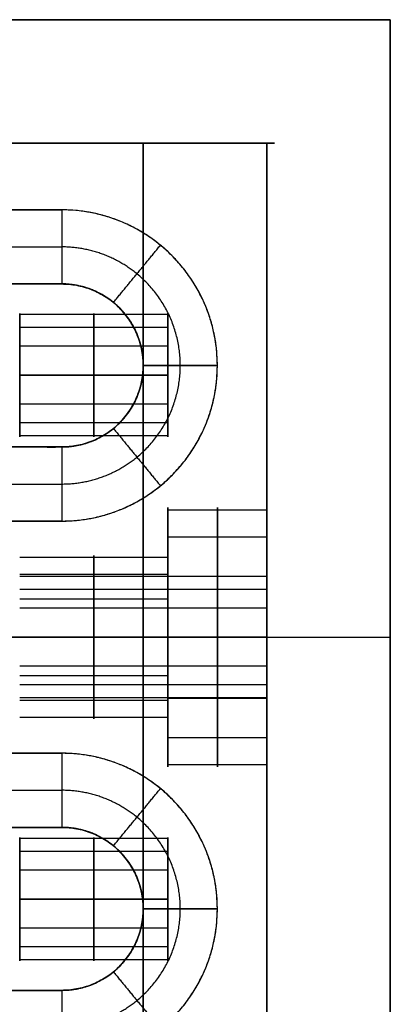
# Model space of a CAD drawing. Header units: millimetres. Extents: x -448 to 1378, y -985 to 990.
# Tile 87 of 117: x 20 to 35, y 950 to 990. Entities that reach past the tile are written whole.
import ezdxf

# ---------------------------------------------------------------- set-up
doc = ezdxf.new("R2010")
doc.units = ezdxf.units.MM
doc.header["$MEASUREMENT"] = 0
for name, color, linetype in [('IGES level 21', 8, 'Continuous'), ('IGES level 23', 8, 'Continuous'), ('IGES level 4', 8, 'Continuous'), ('IGES level 41', 8, 'Continuous'), ('IGES level 6', 8, 'Continuous')]:
    doc.layers.add(name, color=color, linetype=linetype)

msp = doc.modelspace()

# ---------------------------------------------------------------- linework, layer by layer
at = {"layer": 'IGES level 21'}
msp.add_open_spline([(10, 985, -419.7), (10, 985, -394.7), (10, 985, -369.7), (5, 985, -369.7), (0, 985, -369.7), (0, 985, -399.7), (0, 985, -429.7), (15, 985, -429.7), (30, 985, -429.7), (30, 985, -424.7), (30, 985, -419.7), (20, 985, -419.7), (10, 985, -419.7)], degree=2, knots=[0, 0, 0, 1, 1, 2, 2, 3, 3, 4, 4, 5, 5, 6, 6, 6], dxfattribs=at)
for points in [[(30, 985, -429.7), (15, 985, -429.7), (0, 985, -429.7)], [(10, 985, -419.7), (20, 985, -419.7), (30, 985, -419.7)], [(30, 985, -419.7), (30, 965, -419.7), (30, 945, -419.7)], [(30, 945, -419.7), (30, 965, -419.7), (30, 985, -419.7)], [(30, 985, -419.7), (30, 985, -424.7), (30, 985, -429.7)], [(30, 985, -429.7), (30, 965, -429.7), (30, 945, -429.7)], [(30, 945, -424.7), (30, 965, -424.7), (30, 985, -424.7)], [(30, 945, -429.7), (30, 965, -429.7), (30, 985, -429.7)], [(30, 965, -419.7), (24.15, 965, -419.7), (18.3, 965, -419.7)], [(18.3, 965, -429.7), (24.15, 965, -429.7), (30, 965, -429.7)], [(30, 965, -429.7), (30, 965, -424.7), (30, 965, -419.7)]]:
    msp.add_open_spline(points, degree=2, dxfattribs=at)
at = {"layer": 'IGES level 23'}
for points in [[(-5, 990, -439.7), (15, 990, -439.7), (35, 990, -439.7)], [(35, 990, -429.7), (15, 990, -429.7), (-5, 990, -429.7)], [(-5, 990, -434.7), (15, 990, -434.7), (35, 990, -434.7)], [(35, 990, -429.7), (15, 990, -429.7), (-5, 990, -429.7)], [(35, 990, -439.7), (15, 990, -439.7), (-5, 990, -439.7)], [(35, 990, -439.7), (35, 965, -439.7), (35, 940, -439.7)], [(35, 940, -429.7), (35, 965, -429.7), (35, 990, -429.7)], [(35, 990, -429.7), (35, 990, -434.7), (35, 990, -439.7)], [(35, 990, -434.7), (35, 965, -434.7), (35, 940, -434.7)], [(35, 990, -439.7), (35, 990, -434.7), (35, 990, -429.7)], [(35, 940, -429.7), (35, 965, -429.7), (35, 990, -429.7)], [(35, 940, -439.7), (35, 965, -439.7), (35, 990, -439.7)], [(8.3, 982.3, -429.7), (15, 982.3, -429.7), (21.7, 982.3, -429.7)], [(21.7, 982.3, -429.7), (21.7, 980.8, -431.2), (21.7, 979.3, -432.7)], [(21.7, 982.3, -429.7), (21.7, 980.8, -431.2), (21.7, 979.3, -432.7)], [(8.3, 980.8, -431.2), (15, 980.8, -431.2), (21.7, 980.8, -431.2)], [(23.793, 978.551, -432.7), (24.745, 979.71, -431.2), (25.697, 980.87, -429.7)], [(21.7, 979.3, -432.7), (15, 979.3, -432.7), (8.3, 979.3, -432.7)], [(8.3, 979.3, -432.7), (15, 979.3, -432.7), (21.7, 979.3, -432.7)], [(21.7, 979.3, -439.7), (15, 979.3, -439.7), (8.3, 979.3, -439.7)], [(8.3, 979.3, -436.2), (15, 979.3, -436.2), (21.7, 979.3, -436.2)], [(21.7, 979.3, -432.7), (21.7, 979.3, -436.2), (21.7, 979.3, -439.7)], [(21.7, 979.3, -432.7), (21.7, 979.3, -436.2), (21.7, 979.3, -439.7)], [(23.793, 978.551, -439.7), (23.793, 978.551, -436.2), (23.793, 978.551, -432.7)], [(25, 976, -432.7), (26.5, 976, -431.2), (28, 976, -429.7)], [(25, 976, -439.7), (25, 976, -436.2), (25, 976, -432.7)], [(25, 976, -432.7), (25, 976, -436.2), (25, 976, -439.7)], [(28, 976, -429.7), (26.5, 976, -431.2), (25, 976, -432.7)], [(23.793, 973.449, -439.7), (23.793, 973.449, -436.2), (23.793, 973.449, -432.7)], [(23.793, 973.449, -432.7), (24.745, 972.29, -431.2), (25.697, 971.13, -429.7)], [(8.3, 972.7, -439.7), (15, 972.7, -439.7), (21.7, 972.7, -439.7)], [(21.7, 972.7, -432.7), (15, 972.7, -432.7), (8.3, 972.7, -432.7)], [(8.3, 972.7, -436.2), (15, 972.7, -436.2), (21.7, 972.7, -436.2)], [(8.3, 972.7, -432.7), (15, 972.7, -432.7), (21.7, 972.7, -432.7)], [(21.7, 972.7, -439.7), (21.7, 972.7, -436.2), (21.7, 972.7, -432.7)], [(21.7, 972.7, -432.7), (21.7, 971.2, -431.2), (21.7, 969.7, -429.7)], [(21.7, 972.7, -439.7), (21.7, 972.7, -436.2), (21.7, 972.7, -432.7)], [(21.7, 972.7, -432.7), (21.7, 971.2, -431.2), (21.7, 969.7, -429.7)], [(8.3, 971.2, -431.2), (15, 971.2, -431.2), (21.7, 971.2, -431.2)], [(21.7, 969.7, -429.7), (15, 969.7, -429.7), (8.3, 969.7, -429.7)], [(17.5, 965, -429.7), (26.25, 965, -429.7), (35, 965, -429.7)], [(17.5, 965, -439.7), (26.25, 965, -439.7), (35, 965, -439.7)], [(35, 965, -439.7), (35, 965, -434.7), (35, 965, -429.7)], [(8.3, 960.3, -429.7), (15, 960.3, -429.7), (21.7, 960.3, -429.7)], [(21.7, 960.3, -429.7), (21.7, 958.8, -431.2), (21.7, 957.3, -432.7)], [(21.7, 960.3, -429.7), (21.7, 958.8, -431.2), (21.7, 957.3, -432.7)], [(8.3, 958.8, -431.2), (15, 958.8, -431.2), (21.7, 958.8, -431.2)], [(23.793, 956.551, -432.7), (24.745, 957.71, -431.2), (25.697, 958.87, -429.7)], [(21.7, 957.3, -432.7), (15, 957.3, -432.7), (8.3, 957.3, -432.7)], [(8.3, 957.3, -432.7), (15, 957.3, -432.7), (21.7, 957.3, -432.7)], [(21.7, 957.3, -439.7), (15, 957.3, -439.7), (8.3, 957.3, -439.7)], [(8.3, 957.3, -436.2), (15, 957.3, -436.2), (21.7, 957.3, -436.2)], [(21.7, 957.3, -432.7), (21.7, 957.3, -436.2), (21.7, 957.3, -439.7)], [(21.7, 957.3, -432.7), (21.7, 957.3, -436.2), (21.7, 957.3, -439.7)], [(23.793, 956.551, -439.7), (23.793, 956.551, -436.2), (23.793, 956.551, -432.7)], [(25, 954, -432.7), (26.5, 954, -431.2), (28, 954, -429.7)], [(25, 954, -439.7), (25, 954, -436.2), (25, 954, -432.7)], [(25, 954, -432.7), (25, 954, -436.2), (25, 954, -439.7)], [(28, 954, -429.7), (26.5, 954, -431.2), (25, 954, -432.7)], [(23.793, 951.449, -439.7), (23.793, 951.449, -436.2), (23.793, 951.449, -432.7)], [(23.793, 951.449, -432.7), (24.745, 950.29, -431.2), (25.697, 949.13, -429.7)], [(8.3, 950.7, -439.7), (15, 950.7, -439.7), (21.7, 950.7, -439.7)], [(21.7, 950.7, -432.7), (15, 950.7, -432.7), (8.3, 950.7, -432.7)], [(8.3, 950.7, -436.2), (15, 950.7, -436.2), (21.7, 950.7, -436.2)], [(8.3, 950.7, -432.7), (15, 950.7, -432.7), (21.7, 950.7, -432.7)], [(21.7, 950.7, -439.7), (21.7, 950.7, -436.2), (21.7, 950.7, -432.7)], [(21.7, 950.7, -432.7), (21.7, 949.2, -431.2), (21.7, 947.7, -429.7)], [(21.7, 950.7, -439.7), (21.7, 950.7, -436.2), (21.7, 950.7, -432.7)], [(21.7, 950.7, -432.7), (21.7, 949.2, -431.2), (21.7, 947.7, -429.7)]]:
    msp.add_open_spline(points, degree=2, dxfattribs=at)
for points, weights, knots in [([(8.3, 982.3, -429.7), (15, 982.3, -429.7), (21.7, 982.3, -429.7), (28, 982.3, -429.7), (28, 976, -429.7), (28, 969.7, -429.7), (21.7, 969.7, -429.7), (15, 969.7, -429.7), (8.3, 969.7, -429.7), (2, 969.7, -429.7), (2, 976, -429.7), (2, 982.3, -429.7), (8.3, 982.3, -429.7)], [1, 1, 1, 0.707106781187, 1, 0.707106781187, 1, 1, 1, 0.707106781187, 1, 0.707106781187, 1], [0, 0, 0, 1, 1, 2.570796, 2.570796, 4.141593, 4.141593, 5.141593, 5.141593, 6.712389, 6.712389, 8.283185, 8.283185, 8.283185]), ([(26.5, 976, -431.2), (26.5, 978.27, -431.2), (24.745, 979.71, -431.2), (23.417, 980.8, -431.2), (21.7, 980.8, -431.2)], [1, 0.903989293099, 1, 0.925627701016, 0.966476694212], [0, 0, 0, 0.883573, 0.883573, 1.568011, 1.568011, 1.568011]), ([(8.3, 972.7, -439.7), (5, 972.7, -439.7), (5, 976, -439.7), (5, 979.3, -439.7), (8.3, 979.3, -439.7), (15, 979.3, -439.7), (21.7, 979.3, -439.7), (25, 979.3, -439.7), (25, 976, -439.7), (25, 972.7, -439.7), (21.7, 972.7, -439.7), (15, 972.7, -439.7), (8.3, 972.7, -439.7)], [1, 0.707106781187, 1, 0.707106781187, 1, 1, 1, 0.707106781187, 1, 0.707106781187, 1, 1, 1], [0, 0, 0, 1.570796, 1.570796, 3.141593, 3.141593, 4.141593, 4.141593, 5.712389, 5.712389, 7.283185, 7.283185, 8.283185, 8.283185, 8.283185]), ([(25, 976, -436.2), (25, 977.561, -436.2), (23.793, 978.551, -436.2), (22.881, 979.3, -436.2), (21.7, 979.3, -436.2)], [1, 0.903989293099, 1, 0.925627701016, 0.966476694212], [0, 0, 0, 0.883573, 0.883573, 1.568011, 1.568011, 1.568011]), ([(21.7, 972.7, -436.2), (22.881, 972.7, -436.2), (23.793, 973.449, -436.2), (25, 974.439, -436.2), (25, 976, -436.2)], [0.966476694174, 0.92562770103, 1, 0.9039892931, 0.99999999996], [4.715175, 4.715175, 4.715175, 5.399612, 5.399612, 6.283185, 6.283185, 6.283185]), ([(21.7, 971.2, -431.2), (23.417, 971.2, -431.2), (24.745, 972.29, -431.2), (26.5, 973.73, -431.2), (26.5, 976, -431.2)], [0.966476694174, 0.92562770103, 1, 0.9039892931, 0.99999999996], [4.715175, 4.715175, 4.715175, 5.399612, 5.399612, 6.283185, 6.283185, 6.283185]), ([(8.3, 947.7, -429.7), (2, 947.7, -429.7), (2, 954, -429.7), (2, 960.3, -429.7), (8.3, 960.3, -429.7), (15, 960.3, -429.7), (21.7, 960.3, -429.7), (28, 960.3, -429.7), (28, 954, -429.7), (28, 947.7, -429.7), (21.7, 947.7, -429.7), (15, 947.7, -429.7), (8.3, 947.7, -429.7)], [1, 0.707106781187, 1, 0.707106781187, 1, 1, 1, 0.707106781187, 1, 0.707106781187, 1, 1, 1], [0, 0, 0, 1.570796, 1.570796, 3.141593, 3.141593, 4.141593, 4.141593, 5.712389, 5.712389, 7.283185, 7.283185, 8.283185, 8.283185, 8.283185]), ([(26.5, 954, -431.2), (26.5, 956.27, -431.2), (24.745, 957.71, -431.2), (23.417, 958.8, -431.2), (21.7, 958.8, -431.2)], [1, 0.903989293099, 1, 0.925627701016, 0.966476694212], [0, 0, 0, 0.883573, 0.883573, 1.568011, 1.568011, 1.568011]), ([(8.3, 950.7, -439.7), (5, 950.7, -439.7), (5, 954, -439.7), (5, 957.3, -439.7), (8.3, 957.3, -439.7), (15, 957.3, -439.7), (21.7, 957.3, -439.7), (25, 957.3, -439.7), (25, 954, -439.7), (25, 950.7, -439.7), (21.7, 950.7, -439.7), (15, 950.7, -439.7), (8.3, 950.7, -439.7)], [1, 0.707106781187, 1, 0.707106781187, 1, 1, 1, 0.707106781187, 1, 0.707106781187, 1, 1, 1], [0, 0, 0, 1.570796, 1.570796, 3.141593, 3.141593, 4.141593, 4.141593, 5.712389, 5.712389, 7.283185, 7.283185, 8.283185, 8.283185, 8.283185]), ([(25, 954, -436.2), (25, 955.561, -436.2), (23.793, 956.551, -436.2), (22.881, 957.3, -436.2), (21.7, 957.3, -436.2)], [1, 0.903989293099, 1, 0.925627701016, 0.966476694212], [0, 0, 0, 0.883573, 0.883573, 1.568011, 1.568011, 1.568011]), ([(21.7, 950.7, -436.2), (22.881, 950.7, -436.2), (23.793, 951.449, -436.2), (25, 952.439, -436.2), (25, 954, -436.2)], [0.966476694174, 0.92562770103, 1, 0.9039892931, 0.99999999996], [4.715175, 4.715175, 4.715175, 5.399612, 5.399612, 6.283185, 6.283185, 6.283185]), ([(21.7, 949.2, -431.2), (23.417, 949.2, -431.2), (24.745, 950.29, -431.2), (26.5, 951.73, -431.2), (26.5, 954, -431.2)], [0.966476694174, 0.92562770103, 1, 0.9039892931, 0.99999999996], [4.715175, 4.715175, 4.715175, 5.399612, 5.399612, 6.283185, 6.283185, 6.283185])]:
    msp.add_rational_spline(points, weights, degree=2, knots=knots, dxfattribs=at)
for points in [[(28, 976, -429.7), (28, 982.3, -429.7), (21.7, 982.3, -429.7)], [(21.7, 979.3, -432.7), (25, 979.3, -432.7), (25, 976, -432.7)], [(21.7, 979.3, -439.7), (25, 979.3, -439.7), (25, 976, -439.7)], [(25, 976, -432.7), (25, 979.3, -432.7), (21.7, 979.3, -432.7)], [(25, 976, -439.7), (25, 972.7, -439.7), (21.7, 972.7, -439.7)], [(21.7, 972.7, -432.7), (25, 972.7, -432.7), (25, 976, -432.7)], [(25, 976, -432.7), (25, 972.7, -432.7), (21.7, 972.7, -432.7)], [(21.7, 969.7, -429.7), (28, 969.7, -429.7), (28, 976, -429.7)], [(28, 954, -429.7), (28, 960.3, -429.7), (21.7, 960.3, -429.7)], [(21.7, 957.3, -432.7), (25, 957.3, -432.7), (25, 954, -432.7)], [(21.7, 957.3, -439.7), (25, 957.3, -439.7), (25, 954, -439.7)], [(25, 954, -432.7), (25, 957.3, -432.7), (21.7, 957.3, -432.7)], [(25, 954, -439.7), (25, 950.7, -439.7), (21.7, 950.7, -439.7)], [(21.7, 950.7, -432.7), (25, 950.7, -432.7), (25, 954, -432.7)], [(25, 954, -432.7), (25, 950.7, -432.7), (21.7, 950.7, -432.7)], [(21.7, 947.7, -429.7), (28, 947.7, -429.7), (28, 954, -429.7)]]:
    msp.add_rational_spline(points, [1, 0.707106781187, 1], degree=2, dxfattribs=at)
at = {"layer": 'IGES level 4'}
for points in [[(30, 985, -20), (25, 985, -20), (20, 985, -20)], [(20, 985, -20), (25, 985, -20), (30, 985, -20)], [(30, 985, 20), (25, 985, 20), (20, 985, 20)], [(20, 985), (25, 985), (30, 985)], [(20, 985, 20), (25, 985, 20), (30, 985, 20)], [(25, 985, -20), (25, 0, -20), (25, -985, -20)], [(25, 985, 20), (25, 985), (25, 985, -20)], [(25, -985, 20), (25, 0, 20), (25, 985, 20)], [(30, -985, -20), (30, 0, -20), (30, 985, -20)], [(30, 985, -20), (30, 985), (30, 985, 20)], [(30, 985, 20), (30, 0, 20), (30, -985, 20)], [(30, -985, -20), (30, 0, -20), (30, 985, -20)], [(30, 985, -20), (30, 985), (30, 985, 20)], [(30, 985, 20), (30, 0, 20), (30, -985, 20)], [(30, 970.25), (30, 977.625), (30, 985)], [(26, 978.059, -11.094), (23, 978.059, -11.094), (20, 978.059, -11.094)], [(26, 978.059, 10.119), (23, 978.059, 10.119), (20, 978.059, 10.119)], [(26, 977.539, -9.021), (23, 977.539, -9.021), (20, 977.539, -9.021)], [(26, 977.539, 12.193), (23, 977.539, 12.193), (20, 977.539, 12.193)], [(26, 976.785, -12.811), (23, 976.785, -12.811), (20, 976.785, -12.811)], [(26, 976.785, 8.402), (23, 976.785, 8.402), (20, 976.785, 8.402)], [(26, 975.607, 8.107), (23, 975.607, 8.107), (20, 975.607, 8.107)], [(20, 975.607, 13.107), (23, 975.607, 13.107), (26, 975.607, 13.107)], [(26, 975.607, -13.107), (23, 975.607, -13.107), (20, 975.607, -13.107)], [(20, 975.607, -8.107), (23, 975.607, -8.107), (26, 975.607, -8.107)], [(20, 975.607, -13.107), (23, 975.607, -13.107), (26, 975.607, -13.107)], [(26, 975.607, -8.107), (23, 975.607, -8.107), (20, 975.607, -8.107)], [(20, 975.607, 8.107), (23, 975.607, 8.107), (26, 975.607, 8.107)], [(26, 975.607, 13.107), (23, 975.607, 13.107), (20, 975.607, 13.107)], [(26, 974.428, 8.402), (23, 974.428, 8.402), (20, 974.428, 8.402)], [(26, 974.428, -12.811), (23, 974.428, -12.811), (20, 974.428, -12.811)], [(26, 973.674, 12.193), (23, 973.674, 12.193), (20, 973.674, 12.193)], [(26, 973.674, -9.021), (23, 973.674, -9.021), (20, 973.674, -9.021)], [(26, 973.155, 10.119), (23, 973.155, 10.119), (20, 973.155, 10.119)], [(26, 973.155, -11.094), (23, 973.155, -11.094), (20, 973.155, -11.094)], [(26, 968.3), (26, 969.275), (26, 970.25)], [(26, 970.149, 1.024), (28, 970.149, 1.024), (30, 970.149, 1.024)], [(26, 969.058, -3.331), (28, 969.058, -3.331), (30, 969.058, -3.331)], [(20, 968.237, 0.644), (23, 968.237, 0.644), (26, 968.237, 0.644)], [(20, 967.551, -2.093), (23, 967.551, -2.093), (26, 967.551, -2.093)], [(26, 967.475, 4.63), (28, 967.475, 4.63), (30, 967.475, 4.63)], [(20, 966.556, 2.91), (23, 966.556, 2.91), (26, 966.556, 2.91)], [(20, 965, 3.3), (23, 965, 3.3), (26, 965, 3.3)], [(26, 965, -3.3), (23, 965, -3.3), (20, 965, -3.3)], [(26, 965, 3.3), (23, 965, 3.3), (20, 965, 3.3)], [(20, 965, -3.3), (23, 965, -3.3), (26, 965, -3.3)], [(26, 965, 5.25), (28, 965, 5.25), (30, 965, 5.25)], [(30, 965, -5.25), (28, 965, -5.25), (26, 965, -5.25)], [(26, 965, -5.25), (26, 965, -4.275), (26, 965, -3.3)], [(26, 965, 3.3), (26, 965, 4.275), (26, 965, 5.25)], [(30, 965, 5.25), (28, 965, 5.25), (26, 965, 5.25)], [(26, 965, -5.25), (28, 965, -5.25), (30, 965, -5.25)], [(20, 963.444, 2.91), (23, 963.444, 2.91), (26, 963.444, 2.91)], [(20, 962.449, -2.093), (23, 962.449, -2.093), (26, 962.449, -2.093)], [(26, 962.525, 4.63), (28, 962.525, 4.63), (30, 962.525, 4.63)], [(20, 961.763, 0.644), (23, 961.763, 0.644), (26, 961.763, 0.644)], [(26, 959.75), (26, 960.725), (26, 961.7)], [(26, 960.942, -3.331), (28, 960.942, -3.331), (30, 960.942, -3.331)], [(26, 959.851, 1.024), (28, 959.851, 1.024), (30, 959.851, 1.024)], [(30, 580.25), (30, 770), (30, 959.75)], [(26, 956.845, 10.119), (23, 956.845, 10.119), (20, 956.845, 10.119)], [(26, 956.845, -11.094), (23, 956.845, -11.094), (20, 956.845, -11.094)], [(26, 956.326, 12.193), (23, 956.326, 12.193), (20, 956.326, 12.193)], [(26, 956.326, -9.021), (23, 956.326, -9.021), (20, 956.326, -9.021)], [(26, 955.572, 8.402), (23, 955.572, 8.402), (20, 955.572, 8.402)], [(26, 955.572, -12.811), (23, 955.572, -12.811), (20, 955.572, -12.811)], [(26, 954.393, -13.107), (23, 954.393, -13.107), (20, 954.393, -13.107)], [(20, 954.393, -8.107), (23, 954.393, -8.107), (26, 954.393, -8.107)], [(26, 954.393, 8.107), (23, 954.393, 8.107), (20, 954.393, 8.107)], [(20, 954.393, 13.107), (23, 954.393, 13.107), (26, 954.393, 13.107)], [(20, 954.393, 8.107), (23, 954.393, 8.107), (26, 954.393, 8.107)], [(26, 954.393, 13.107), (23, 954.393, 13.107), (20, 954.393, 13.107)], [(20, 954.393, -13.107), (23, 954.393, -13.107), (26, 954.393, -13.107)], [(26, 954.393, -8.107), (23, 954.393, -8.107), (20, 954.393, -8.107)], [(26, 953.215, -12.811), (23, 953.215, -12.811), (20, 953.215, -12.811)], [(26, 953.215, 8.402), (23, 953.215, 8.402), (20, 953.215, 8.402)], [(26, 952.461, -9.021), (23, 952.461, -9.021), (20, 952.461, -9.021)], [(26, 952.461, 12.193), (23, 952.461, 12.193), (20, 952.461, 12.193)], [(26, 951.941, -11.094), (23, 951.941, -11.094), (20, 951.941, -11.094)], [(26, 951.941, 10.119), (23, 951.941, 10.119), (20, 951.941, 10.119)]]:
    msp.add_open_spline(points, degree=2, dxfattribs=at)
for points, weights, knots in [([(20, 975.607, -13.107), (20, 973.107, -13.107), (20, 973.107, -10.607), (20, 973.107, -8.107), (20, 975.607, -8.107), (20, 978.107, -8.107), (20, 978.107, -10.607), (20, 978.107, -13.107), (20, 975.607, -13.107)], [1, 0.707106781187, 1, 0.707106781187, 1, 0.707106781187, 1, 0.707106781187, 1], [0, 0, 0, 1.570796, 1.570796, 3.141593, 3.141593, 4.712389, 4.712389, 6.283185, 6.283185, 6.283185]), ([(20, 975.607, 13.107), (20, 978.107, 13.107), (20, 978.107, 10.607), (20, 978.107, 8.107), (20, 975.607, 8.107)], [1, 0.707106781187, 1, 0.707106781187, 1], [-3.141593, -3.141593, -3.141593, -1.570796, -1.570796, 0, 0, 0]), ([(23, 975.607, -8.107), (23, 976.789, -8.107), (23, 977.539, -9.021), (23, 978.289, -9.935), (23, 978.059, -11.094), (23, 977.828, -12.254), (23, 976.785, -12.811), (23, 976.233, -13.107), (23, 975.607, -13.107)], [1, 0.903989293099, 1, 0.903989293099, 1, 0.903989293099, 1, 0.94674670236, 0.952568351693], [0, 0, 0, 0.883573, 0.883573, 1.767146, 1.767146, 2.650719, 2.650719, 3.140801, 3.140801, 3.140801]), ([(23, 975.607, 13.107), (23, 976.789, 13.107), (23, 977.539, 12.193), (23, 978.289, 11.279), (23, 978.059, 10.119), (23, 977.828, 8.959), (23, 976.785, 8.402), (23, 976.233, 8.107), (23, 975.607, 8.107)], [1, 0.903989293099, 1, 0.903989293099, 1, 0.903989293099, 1, 0.94674670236, 0.952568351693], [0, 0, 0, 0.883573, 0.883573, 1.767146, 1.767146, 2.650719, 2.650719, 3.140801, 3.140801, 3.140801]), ([(26, 975.607, -13.107), (26, 978.107, -13.107), (26, 978.107, -10.607), (26, 978.107, -8.107), (26, 975.607, -8.107)], [1, 0.707106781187, 1, 0.707106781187, 1], [-7.283185, -7.283185, -7.283185, -5.712389, -5.712389, -4.141593, -4.141593, -4.141593]), ([(26, 975.607, 8.107), (26, 978.107, 8.107), (26, 978.107, 10.607), (26, 978.107, 13.107), (26, 975.607, 13.107)], [1, 0.707106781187, 1, 0.707106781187, 1], [-7.283185, -7.283185, -7.283185, -5.712389, -5.712389, -4.141593, -4.141593, -4.141593]), ([(20, 975.607, 8.107), (20, 973.107, 8.107), (20, 973.107, 10.607), (20, 973.107, 13.107), (20, 975.607, 13.107)], [1, 0.707106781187, 1, 0.707106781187, 1], [-4.141593, -4.141593, -4.141593, -2.570796, -2.570796, -1, -1, -1]), ([(23, 975.607, 8.107), (23, 974.98, 8.107), (23, 974.428, 8.402), (23, 973.385, 8.959), (23, 973.155, 10.119), (23, 972.924, 11.279), (23, 973.674, 12.193), (23, 974.424, 13.107), (23, 975.607, 13.107)], [0.952568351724, 0.946746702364, 1, 0.903989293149, 1, 0.903989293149, 1, 0.903989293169, 0.99999999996], [3.142384, 3.142384, 3.142384, 3.632467, 3.632467, 4.516039, 4.516039, 5.399612, 5.399612, 6.283185, 6.283185, 6.283185]), ([(23, 975.607, -13.107), (23, 974.98, -13.107), (23, 974.428, -12.811), (23, 973.385, -12.254), (23, 973.155, -11.094), (23, 972.924, -9.935), (23, 973.674, -9.021), (23, 974.424, -8.107), (23, 975.607, -8.107)], [0.952568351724, 0.946746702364, 1, 0.903989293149, 1, 0.903989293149, 1, 0.903989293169, 0.99999999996], [3.142384, 3.142384, 3.142384, 3.632467, 3.632467, 4.516039, 4.516039, 5.399612, 5.399612, 6.283185, 6.283185, 6.283185]), ([(26, 975.607, 13.107), (26, 973.107, 13.107), (26, 973.107, 10.607), (26, 973.107, 8.107), (26, 975.607, 8.107)], [1, 0.707106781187, 1, 0.707106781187, 1], [-8.283185, -8.283185, -8.283185, -6.712389, -6.712389, -5.141593, -5.141593, -5.141593]), ([(26, 975.607, -8.107), (26, 973.107, -8.107), (26, 973.107, -10.607), (26, 973.107, -13.107), (26, 975.607, -13.107)], [1, 0.707106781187, 1, 0.707106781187, 1], [-8.283185, -8.283185, -8.283185, -6.712389, -6.712389, -5.141593, -5.141593, -5.141593]), ([(26, 965, -5.25), (26, 959.75, -5.25), (26, 959.75), (26, 959.75, 5.25), (26, 965, 5.25), (26, 970.25, 5.25), (26, 970.25), (26, 970.25, -5.25), (26, 965, -5.25)], [1, 0.707106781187, 1, 0.707106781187, 1, 0.707106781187, 1, 0.707106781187, 1], [0, 0, 0, 1.570796, 1.570796, 3.141593, 3.141593, 4.712389, 4.712389, 6.283185, 6.283185, 6.283185]), ([(26, 965, 5.25), (26, 970.25, 5.25), (26, 970.25), (26, 970.25, -5.25), (26, 965, -5.25)], [1, 0.707106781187, 1, 0.707106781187, 1], [-7.283185, -7.283185, -7.283185, -5.712389, -5.712389, -4.141593, -4.141593, -4.141593]), ([(28, 965, -5.25), (28, 967.483, -5.25), (28, 969.058, -3.331), (28, 970.634, -1.411), (28, 970.149, 1.024), (28, 969.665, 3.46), (28, 967.475, 4.63), (28, 966.315, 5.25), (28, 965, 5.25)], [1, 0.903989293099, 1, 0.903989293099, 1, 0.903989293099, 1, 0.94674670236, 0.952568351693], [0, 0, 0, 0.883573, 0.883573, 1.767146, 1.767146, 2.650719, 2.650719, 3.140801, 3.140801, 3.140801]), ([(30, 965, 5.25), (30, 970.25, 5.25), (30, 970.25), (30, 970.25, -5.25), (30, 965, -5.25), (30, 959.75, -5.25), (30, 959.75), (30, 959.75, 5.25), (30, 965, 5.25)], [1, 0.707106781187, 1, 0.707106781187, 1, 0.707106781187, 1, 0.707106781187, 1], [0, 0, 0, 1.570796, 1.570796, 3.141593, 3.141593, 4.712389, 4.712389, 6.283185, 6.283185, 6.283185]), ([(30, 965, -5.25), (30, 970.25, -5.25), (30, 970.25), (30, 970.25, 5.25), (30, 965, 5.25)], [1, 0.707106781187, 1, 0.707106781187, 1], [-3.141593, -3.141593, -3.141593, -1.570796, -1.570796, 0, 0, 0]), ([(23, 965, -3.3), (23, 966.561, -3.3), (23, 967.551, -2.093), (23, 968.541, -0.887), (23, 968.237, 0.644), (23, 967.932, 2.175), (23, 966.556, 2.91), (23, 965.827, 3.3), (23, 965, 3.3)], [1, 0.903989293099, 1, 0.903989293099, 1, 0.903989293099, 1, 0.94674670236, 0.952568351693], [0, 0, 0, 0.883573, 0.883573, 1.767146, 1.767146, 2.650719, 2.650719, 3.140801, 3.140801, 3.140801]), ([(26, 965, -3.3), (26, 968.3, -3.3), (26, 968.3), (26, 968.3, 3.3), (26, 965, 3.3)], [1, 0.707106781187, 1, 0.707106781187, 1], [-3.141593, -3.141593, -3.141593, -1.570796, -1.570796, 0, 0, 0]), ([(26, 965, 3.3), (26, 961.7, 3.3), (26, 961.7), (26, 961.7, -3.3), (26, 965, -3.3), (26, 968.3, -3.3), (26, 968.3), (26, 968.3, 3.3), (26, 965, 3.3)], [1, 0.707106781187, 1, 0.707106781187, 1, 0.707106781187, 1, 0.707106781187, 1], [0, 0, 0, 1.570796, 1.570796, 3.141593, 3.141593, 4.712389, 4.712389, 6.283185, 6.283185, 6.283185]), ([(23, 965, 3.3), (23, 964.173, 3.3), (23, 963.444, 2.91), (23, 962.068, 2.175), (23, 961.763, 0.644), (23, 961.459, -0.887), (23, 962.449, -2.093), (23, 963.439, -3.3), (23, 965, -3.3)], [0.952568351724, 0.946746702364, 1, 0.903989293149, 1, 0.903989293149, 1, 0.903989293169, 0.99999999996], [3.142384, 3.142384, 3.142384, 3.632467, 3.632467, 4.516039, 4.516039, 5.399612, 5.399612, 6.283185, 6.283185, 6.283185]), ([(26, 965, -5.25), (26, 959.75, -5.25), (26, 959.75), (26, 959.75, 5.25), (26, 965, 5.25)], [1, 0.707106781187, 1, 0.707106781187, 1], [-8.283185, -8.283185, -8.283185, -6.712389, -6.712389, -5.141593, -5.141593, -5.141593]), ([(26, 965, 3.3), (26, 961.7, 3.3), (26, 961.7), (26, 961.7, -3.3), (26, 965, -3.3)], [1, 0.707106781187, 1, 0.707106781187, 1], [-4.141593, -4.141593, -4.141593, -2.570796, -2.570796, -1, -1, -1]), ([(28, 965, 5.25), (28, 963.685, 5.25), (28, 962.525, 4.63), (28, 960.335, 3.46), (28, 959.851, 1.024), (28, 959.366, -1.411), (28, 960.942, -3.331), (28, 962.517, -5.25), (28, 965, -5.25)], [0.952568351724, 0.946746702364, 1, 0.903989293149, 1, 0.903989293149, 1, 0.903989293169, 0.99999999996], [3.142384, 3.142384, 3.142384, 3.632467, 3.632467, 4.516039, 4.516039, 5.399612, 5.399612, 6.283185, 6.283185, 6.283185]), ([(30, 965, 5.25), (30, 959.75, 5.25), (30, 959.75), (30, 959.75, -5.25), (30, 965, -5.25)], [1, 0.707106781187, 1, 0.707106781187, 1], [-4.141593, -4.141593, -4.141593, -2.570796, -2.570796, -1, -1, -1]), ([(20, 954.393, -13.107), (20, 951.893, -13.107), (20, 951.893, -10.607), (20, 951.893, -8.107), (20, 954.393, -8.107), (20, 956.893, -8.107), (20, 956.893, -10.607), (20, 956.893, -13.107), (20, 954.393, -13.107)], [1, 0.707106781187, 1, 0.707106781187, 1, 0.707106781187, 1, 0.707106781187, 1], [0, 0, 0, 1.570796, 1.570796, 3.141593, 3.141593, 4.712389, 4.712389, 6.283185, 6.283185, 6.283185]), ([(20, 954.393, 13.107), (20, 956.893, 13.107), (20, 956.893, 10.607), (20, 956.893, 8.107), (20, 954.393, 8.107)], [1, 0.707106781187, 1, 0.707106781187, 1], [-3.141593, -3.141593, -3.141593, -1.570796, -1.570796, 0, 0, 0]), ([(23, 954.393, 13.107), (23, 955.576, 13.107), (23, 956.326, 12.193), (23, 957.076, 11.279), (23, 956.845, 10.119), (23, 956.615, 8.959), (23, 955.572, 8.402), (23, 955.02, 8.107), (23, 954.393, 8.107)], [1, 0.903989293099, 1, 0.903989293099, 1, 0.903989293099, 1, 0.94674670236, 0.952568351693], [0, 0, 0, 0.883573, 0.883573, 1.767146, 1.767146, 2.650719, 2.650719, 3.140801, 3.140801, 3.140801]), ([(23, 954.393, -8.107), (23, 955.576, -8.107), (23, 956.326, -9.021), (23, 957.076, -9.935), (23, 956.845, -11.094), (23, 956.615, -12.254), (23, 955.572, -12.811), (23, 955.02, -13.107), (23, 954.393, -13.107)], [1, 0.903989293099, 1, 0.903989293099, 1, 0.903989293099, 1, 0.94674670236, 0.952568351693], [0, 0, 0, 0.883573, 0.883573, 1.767146, 1.767146, 2.650719, 2.650719, 3.140801, 3.140801, 3.140801]), ([(26, 954.393, 8.107), (26, 956.893, 8.107), (26, 956.893, 10.607), (26, 956.893, 13.107), (26, 954.393, 13.107)], [1, 0.707106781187, 1, 0.707106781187, 1], [-7.283185, -7.283185, -7.283185, -5.712389, -5.712389, -4.141593, -4.141593, -4.141593]), ([(26, 954.393, -13.107), (26, 956.893, -13.107), (26, 956.893, -10.607), (26, 956.893, -8.107), (26, 954.393, -8.107)], [1, 0.707106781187, 1, 0.707106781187, 1], [-7.283185, -7.283185, -7.283185, -5.712389, -5.712389, -4.141593, -4.141593, -4.141593]), ([(20, 954.393, 8.107), (20, 951.893, 8.107), (20, 951.893, 10.607), (20, 951.893, 13.107), (20, 954.393, 13.107)], [1, 0.707106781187, 1, 0.707106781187, 1], [-4.141593, -4.141593, -4.141593, -2.570796, -2.570796, -1, -1, -1]), ([(23, 954.393, -13.107), (23, 953.767, -13.107), (23, 953.215, -12.811), (23, 952.172, -12.254), (23, 951.941, -11.094), (23, 951.711, -9.935), (23, 952.461, -9.021), (23, 953.211, -8.107), (23, 954.393, -8.107)], [0.952568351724, 0.946746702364, 1, 0.903989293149, 1, 0.903989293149, 1, 0.903989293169, 0.99999999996], [3.142384, 3.142384, 3.142384, 3.632467, 3.632467, 4.516039, 4.516039, 5.399612, 5.399612, 6.283185, 6.283185, 6.283185]), ([(23, 954.393, 8.107), (23, 953.767, 8.107), (23, 953.215, 8.402), (23, 952.172, 8.959), (23, 951.941, 10.119), (23, 951.711, 11.279), (23, 952.461, 12.193), (23, 953.211, 13.107), (23, 954.393, 13.107)], [0.952568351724, 0.946746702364, 1, 0.903989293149, 1, 0.903989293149, 1, 0.903989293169, 0.99999999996], [3.142384, 3.142384, 3.142384, 3.632467, 3.632467, 4.516039, 4.516039, 5.399612, 5.399612, 6.283185, 6.283185, 6.283185]), ([(26, 954.393, -8.107), (26, 951.893, -8.107), (26, 951.893, -10.607), (26, 951.893, -13.107), (26, 954.393, -13.107)], [1, 0.707106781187, 1, 0.707106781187, 1], [-8.283185, -8.283185, -8.283185, -6.712389, -6.712389, -5.141593, -5.141593, -5.141593]), ([(26, 954.393, 13.107), (26, 951.893, 13.107), (26, 951.893, 10.607), (26, 951.893, 8.107), (26, 954.393, 8.107)], [1, 0.707106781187, 1, 0.707106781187, 1], [-8.283185, -8.283185, -8.283185, -6.712389, -6.712389, -5.141593, -5.141593, -5.141593])]:
    msp.add_rational_spline(points, weights, degree=2, knots=knots, dxfattribs=at)
at = {"layer": 'IGES level 41'}
for points in [[(20, 985, -418.95), (25, 985, -418.95), (30, 985, -418.95)], [(30, 985, -369.95), (25, 985, -369.95), (20, 985, -369.95)], [(20, 985, -394.45), (25, 985, -394.45), (30, 985, -394.45)], [(20, 985, -369.95), (25, 985, -369.95), (30, 985, -369.95)], [(20, 985, -418.95), (25, 985, -418.95), (30, 985, -418.95)], [(25, 985, -369.95), (25, 985, -394.45), (25, 985, -418.95)], [(25, 945, -369.95), (25, 965, -369.95), (25, 985, -369.95)], [(25, 945, -418.95), (25, 965, -418.95), (25, 985, -418.95)], [(30, 945, -369.95), (30, 965, -369.95), (30, 985, -369.95)], [(30, 985, -369.95), (30, 985, -394.45), (30, 985, -418.95)], [(30, 985, -418.95), (30, 965, -418.95), (30, 945, -418.95)], [(30, 945, -394.45), (30, 965, -394.45), (30, 985, -394.45)], [(30, 985, -418.95), (30, 985, -394.45), (30, 985, -369.95)], [(30, 985, -369.95), (30, 965, -369.95), (30, 945, -369.95)], [(30, 985, -418.95), (30, 965, -418.95), (30, 945, -418.95)], [(30, 967.452, -382.688), (25, 967.452, -382.688), (20, 967.452, -382.688)], [(30, 966.933, -380.614), (25, 966.933, -380.614), (20, 966.933, -380.614)], [(30, 966.178, -384.405), (25, 966.178, -384.405), (20, 966.178, -384.405)], [(30, 965, -384.7), (25, 965, -384.7), (20, 965, -384.7)], [(20, 965, -379.7), (25, 965, -379.7), (30, 965, -379.7)], [(30, 965, -369.95), (25, 965, -369.95), (20, 965, -369.95)], [(20, 965, -384.7), (25, 965, -384.7), (30, 965, -384.7)], [(30, 965, -379.7), (25, 965, -379.7), (20, 965, -379.7)], [(30, 965, -418.95), (25, 965, -418.95), (20, 965, -418.95)], [(30, 965, -418.95), (30, 965, -401.825), (30, 965, -384.7)], [(30, 965, -379.7), (30, 965, -374.825), (30, 965, -369.95)], [(30, 963.822, -384.405), (25, 963.822, -384.405), (20, 963.822, -384.405)], [(30, 963.067, -380.614), (25, 963.067, -380.614), (20, 963.067, -380.614)], [(30, 962.548, -382.688), (25, 962.548, -382.688), (20, 962.548, -382.688)]]:
    msp.add_open_spline(points, degree=2, dxfattribs=at)
for points, weights, knots in [([(25, 965, -379.7), (25, 966.182, -379.7), (25, 966.933, -380.614), (25, 967.683, -381.528), (25, 967.452, -382.688), (25, 967.221, -383.847), (25, 966.178, -384.405), (25, 965.626, -384.7), (25, 965, -384.7)], [1, 0.903989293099, 1, 0.903989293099, 1, 0.903989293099, 1, 0.94674670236, 0.952568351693], [0, 0, 0, 0.883573, 0.883573, 1.767146, 1.767146, 2.650719, 2.650719, 3.140801, 3.140801, 3.140801]), ([(30, 965, -379.7), (30, 962.5, -379.7), (30, 962.5, -382.2), (30, 962.5, -384.7), (30, 965, -384.7), (30, 967.5, -384.7), (30, 967.5, -382.2), (30, 967.5, -379.7), (30, 965, -379.7)], [1, 0.707106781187, 1, 0.707106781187, 1, 0.707106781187, 1, 0.707106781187, 1], [0, 0, 0, 1.570796, 1.570796, 3.141593, 3.141593, 4.712389, 4.712389, 6.283185, 6.283185, 6.283185]), ([(30, 965, -384.7), (30, 967.5, -384.7), (30, 967.5, -382.2), (30, 967.5, -379.7), (30, 965, -379.7)], [1, 0.707106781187, 1, 0.707106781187, 1], [-7.283185, -7.283185, -7.283185, -5.712389, -5.712389, -4.141593, -4.141593, -4.141593]), ([(25, 965, -384.7), (25, 964.374, -384.7), (25, 963.822, -384.405), (25, 962.779, -383.847), (25, 962.548, -382.688), (25, 962.317, -381.528), (25, 963.067, -380.614), (25, 963.818, -379.7), (25, 965, -379.7)], [0.952568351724, 0.946746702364, 1, 0.903989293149, 1, 0.903989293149, 1, 0.903989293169, 0.99999999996], [3.142384, 3.142384, 3.142384, 3.632467, 3.632467, 4.516039, 4.516039, 5.399612, 5.399612, 6.283185, 6.283185, 6.283185]), ([(30, 965, -379.7), (30, 962.5, -379.7), (30, 962.5, -382.2), (30, 962.5, -384.7), (30, 965, -384.7)], [1, 0.707106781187, 1, 0.707106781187, 1], [-8.283185, -8.283185, -8.283185, -6.712389, -6.712389, -5.141593, -5.141593, -5.141593])]:
    msp.add_rational_spline(points, weights, degree=2, knots=knots, dxfattribs=at)
at = {"layer": 'IGES level 6'}
for points, weights, knots in [([(20, 975.607, 8.107), (20, 978.107, 8.107), (20, 978.107, 10.607), (20, 978.107, 13.107), (20, 975.607, 13.107)], [1, 0.707106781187, 1, 0.707106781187, 1], [-4.141593, -4.141593, -4.141593, -2.570796, -2.570796, -1, -1, -1]), ([(20, 975.607, 8.107), (20, 973.107, 8.107), (20, 973.107, 10.607), (20, 973.107, 13.107), (20, 975.607, 13.107), (20, 978.107, 13.107), (20, 978.107, 10.607), (20, 978.107, 8.107), (20, 975.607, 8.107)], [1, 0.707106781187, 1, 0.707106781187, 1, 0.707106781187, 1, 0.707106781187, 1], [0, 0, 0, 1.570796, 1.570796, 3.141593, 3.141593, 4.712389, 4.712389, 6.283185, 6.283185, 6.283185]), ([(20, 975.607, 13.107), (20, 973.107, 13.107), (20, 973.107, 10.607), (20, 973.107, 8.107), (20, 975.607, 8.107)], [1, 0.707106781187, 1, 0.707106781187, 1], [-3.141593, -3.141593, -3.141593, -1.570796, -1.570796, 0, 0, 0]), ([(20, 954.393, 8.107), (20, 956.893, 8.107), (20, 956.893, 10.607), (20, 956.893, 13.107), (20, 954.393, 13.107)], [1, 0.707106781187, 1, 0.707106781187, 1], [-4.141593, -4.141593, -4.141593, -2.570796, -2.570796, -1, -1, -1]), ([(20, 954.393, 8.107), (20, 951.893, 8.107), (20, 951.893, 10.607), (20, 951.893, 13.107), (20, 954.393, 13.107), (20, 956.893, 13.107), (20, 956.893, 10.607), (20, 956.893, 8.107), (20, 954.393, 8.107)], [1, 0.707106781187, 1, 0.707106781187, 1, 0.707106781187, 1, 0.707106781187, 1], [0, 0, 0, 1.570796, 1.570796, 3.141593, 3.141593, 4.712389, 4.712389, 6.283185, 6.283185, 6.283185]), ([(20, 954.393, 13.107), (20, 951.893, 13.107), (20, 951.893, 10.607), (20, 951.893, 8.107), (20, 954.393, 8.107)], [1, 0.707106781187, 1, 0.707106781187, 1], [-3.141593, -3.141593, -3.141593, -1.570796, -1.570796, 0, 0, 0])]:
    msp.add_rational_spline(points, weights, degree=2, knots=knots, dxfattribs=at)

doc.saveas('drawing.dxf')
